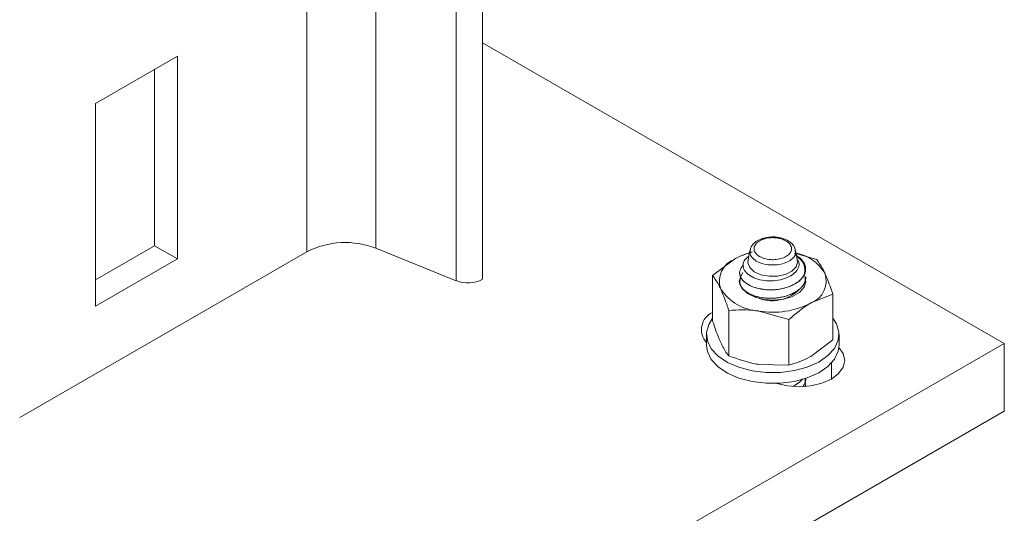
# Model space of a CAD drawing. Header units: millimetres. Extents: x 232 to 1296, y -47 to 1176.
# Tile 10 of 32: x 530 to 649, y 49 to 109. Entities that reach past the tile are written whole.
import ezdxf

# ---------------------------------------------------------------- set-up
doc = ezdxf.new("R2010")
doc.units = ezdxf.units.MM

msp = doc.modelspace()

# ---------------------------------------------------------------- linework, layer by layer
at = {"color": 8, "linetype": 'Continuous', "lineweight": 15}
for p, q in [((564.83, 80.69), (564.83, 380.1)), ((573.16, 81.11), (573.16, 376.23)), ((582.82, 77.2), (582.82, 371.73)), ((628.09, 67.25), (628.09, 65.32))]:
    msp.add_line(p, q, dxfattribs=at)
at = {"color": 7, "linetype": 'Continuous', "lineweight": 15}
for p, q in [((586.02, 77.37), (586.02, 370.24)), ((586.02, 105.94), (648.95, 69.61)), ((549.21, 104.33), (539.31, 98.62)), ((549.21, 79.84), (549.21, 104.33)), ((546.46, 102.74), (546.46, 81.43)), ((539.31, 98.62), (539.31, 74.12)), ((546.46, 81.43), (539.31, 77.31)), ((549.21, 79.84), (546.46, 81.43)), ((582.82, 77.2), (573.16, 81.11)), ((618.27, 80.84), (618.07, 79.74)), ((623.97, 79.75), (623.77, 80.84)), ((564.83, 80.69), (530.18, 60.68)), ((539.31, 74.12), (549.21, 79.84)), ((613.77, 77.81), (616.42, 79.82)), ((623.64, 80.54), (626.33, 79.75)), ((613.77, 72.31), (613.77, 77.81)), ((617.02, 78.16), (617.02, 78.16)), ((625.02, 77.65), (625.02, 77.65)), ((628.27, 75.57), (625.62, 74.51)), ((628.27, 70.06), (628.27, 75.57)), ((615.71, 68.12), (615.71, 73.62)), ((622.96, 72.5), (619.34, 73.54)), ((622.96, 67), (622.96, 72.5)), ((613.02, 70.71), (613.02, 69.41)), ((629.02, 69.41), (629.02, 70.71)), ((648.95, 69.61), (542.88, 8.38)), ((628.27, 70.06), (625.62, 68.06)), ((648.95, 69.61), (648.95, 61.44)), ((622.96, 67), (619.34, 67.09)), ((625.02, 65.4), (625.02, 65.41)), ((648.95, 61.44), (542.88, 0.21))]:
    msp.add_line(p, q, dxfattribs=at)
at = {"color": 7, "linetype": 'Continuous', "lineweight": 15, "flags": 128}
for points in [[(623.97, 79.75), (624.02, 79.44), (623.84, 78.86), (623.34, 78.34), (622.56, 77.95), (621.6, 77.74), (620.58, 77.73), (619.6, 77.91), (618.79, 78.28), (618.25, 78.78), (618.02, 79.36), (618.07, 79.74)], [(617.43, 78.18), (617.09, 77.59), (617.05, 76.9), (617.35, 76.24), (617.99, 75.66), (618.89, 75.21), (619.98, 74.93), (621.17, 74.85), (622.34, 74.98), (623.4, 75.3), (624.24, 75.79), (624.8, 76.4), (625.02, 77.08), (624.88, 77.76), (624.88, 77.76)], [(613.77, 72.66), (613.3, 71.92), (613.03, 70.93), (613.13, 69.93), (613.61, 68.97), (614.43, 68.09), (615.56, 67.34), (616.94, 66.74), (618.52, 66.32), (620.21, 66.12), (621.94, 66.12), (623.63, 66.35), (625.19, 66.77)], [(625.19, 66.77), (626.56, 67.38), (627.67, 68.15), (628.47, 69.03), (628.92, 70), (629.01, 70.99), (628.71, 71.98), (628.27, 72.66)], [(613.02, 69.41), (613.13, 68.63), (613.61, 67.67), (614.43, 66.79), (615.56, 66.03), (616.94, 65.43), (618.52, 65.02), (620.21, 64.81), (621.94, 64.82), (623.63, 65.04), (625.19, 65.46)], [(629, 69.12), (629.51, 68.39), (629.7, 67.57), (629.51, 66.75), (628.97, 65.98), (628.09, 65.32), (626.95, 64.82), (625.63, 64.5), (624.2, 64.39), (622.78, 64.5), (621.52, 64.8)], [(625.19, 65.46), (626.56, 66.07), (627.67, 66.84), (628.47, 67.73), (628.92, 68.69), (629.02, 69.41)]]:
    msp.add_lwpolyline(points, dxfattribs=at)
at = {"color": 7, "linetype": 'Continuous', "lineweight": 15}
for centre, radius, start, end in [((569.46, 71.64), 10.17, 68.6939, 117.0887), ((617.44, 77.14), 2.86, 110.7421, 199.4609), ((620.3, 72.91), 7.92, 102.9155, 119.2985), ((622.71, 75.23), 5.43, 32.3512, 77.1447), ((584.24, 80.85), 3.91, 248.6938, 297.0888), ((623.36, 78.74), 1.68, 330.3239, 334.5223), ((624.6, 77.18), 2.86, 290.7421, 19.461), ((619.69, 79.46), 5.93, 213.4391, 266.5663), ((620.95, 79.33), 4.55, 237.8155, 316.3083), ((621.03, 83.37), 9.98, 260.2289, 297.3572), ((614.71, 71.28), 2.3, 113.9956, 222.8885)]:
    msp.add_arc(centre, radius, start, end, dxfattribs=at)
for points, knots in [([(619.75, 82.28), (619.6, 82.22), (619.2, 82.08), (618.7, 81.71), (618.33, 81.23), (618.31, 80.89), (618.3, 80.76)], [0, 0, 0, 0, 0.1851323, 0.5075094, 0.8138796, 1, 1, 1, 1]), ([(619.91, 82.22), (619.78, 82.17), (619.44, 82.04), (619.1, 81.79), (618.83, 81.44), (618.72, 81.07), (618.85, 80.61), (619.23, 80.21), (619.82, 79.91), (620.46, 79.76), (621.15, 79.72), (621.83, 79.8), (622.49, 80.02), (622.99, 80.36), (623.27, 80.78), (623.31, 81.23), (623.07, 81.67), (622.63, 82.03), (622.22, 82.18), (622.04, 82.25)], [0, 0, 0, 0, 0.037686, 0.102527, 0.134592, 0.199414, 0.264525, 0.329266, 0.39314, 0.456136, 0.500097, 0.562774, 0.625458, 0.688084, 0.751245, 0.815307, 0.880156, 0.945262, 1, 1, 1, 1]), ([(620.95, 82.48), (620.89, 82.48), (620.53, 82.48), (620.11, 82.41), (619.81, 82.3), (619.75, 82.28)], [0, 0, 0, 0, 0.153068, 0.847171, 1, 1, 1, 1]), ([(619.75, 82.28), (619.76, 82.28), (619.8, 82.3), (619.85, 82.27), (619.89, 82.24), (619.91, 82.22), (619.91, 82.22)], [0, 0, 0, 0, 0.292955, 0.776949, 0.915326, 1, 1, 1, 1]), ([(620.96, 82.4), (620.86, 82.39), (620.64, 82.39), (620.31, 82.34), (620.06, 82.27), (619.94, 82.23), (619.91, 82.22)], [0, 0, 0, 0, 0.2612004, 0.6002438, 0.9143146, 1, 1, 1, 1]), ([(622.18, 82.31), (622.1, 82.34), (621.77, 82.44), (621.34, 82.5), (621, 82.49), (620.95, 82.49)], [0, 0, 0, 0, 0.214788, 0.877707, 1, 1, 1, 1]), ([(620.96, 82.4), (620.96, 82.4), (620.96, 82.41), (620.96, 82.45), (620.95, 82.49), (620.95, 82.48), (620.95, 82.48)], [0, 0, 0, 0, 0.09439, 0.220026, 0.773446, 1, 1, 1, 1]), ([(622.04, 82.25), (621.9, 82.29), (621.67, 82.35), (621.32, 82.39), (621.1, 82.4), (620.98, 82.4), (620.96, 82.4)], [0, 0, 0, 0, 0.4012989, 0.6748755, 0.948411, 1, 1, 1, 1]), ([(622.18, 82.31), (622.17, 82.31), (622.14, 82.33), (622.09, 82.3), (622.05, 82.26), (622.04, 82.25), (622.04, 82.25)], [0, 0, 0, 0, 0.256858, 0.764995, 0.911811, 1, 1, 1, 1]), ([(623.74, 80.73), (623.73, 80.86), (623.72, 81.2), (623.36, 81.68), (622.84, 82.08), (622.38, 82.24), (622.18, 82.31)], [0, 0, 0, 0, 0.177723, 0.462415, 0.76182, 1, 1, 1, 1]), ([(616.42, 79.82), (616.49, 79.85), (617.2, 80.26), (617.91, 80.47), (618.55, 80.67)], [0, 0, 0, 0, 0.087702, 1, 1, 1, 1]), ([(624.05, 79.72), (624.1, 79.6), (624.26, 79.29), (624.14, 78.72), (623.71, 78.11), (622.95, 77.62), (621.96, 77.28), (620.84, 77.15), (619.71, 77.23), (618.7, 77.53), (617.92, 78), (617.47, 78.6), (617.41, 79.26), (617.65, 79.81), (618.02, 80.07), (618.14, 80.16)], [0, 0, 0, 0, 0.042474, 0.119718, 0.199131, 0.278856, 0.359786, 0.441975, 0.524458, 0.609094, 0.693687, 0.780227, 0.867298, 0.95537, 1, 1, 1, 1]), ([(623.72, 80.29), (623.84, 80.23), (624.31, 80), (624.79, 79.43), (625.06, 78.7), (624.93, 78.22), (624.88, 78.01)], [0, 0, 0, 0, 0.113831, 0.426846, 0.745237, 1, 1, 1, 1]), ([(624.82, 77.9), (624.86, 78.2), (624.95, 78.8), (624.59, 79.6), (624.09, 79.99), (623.9, 80.15)], [0, 0, 0, 0, 0.375732, 0.758704, 1, 1, 1, 1]), ([(627.3, 78.13), (627.21, 78.32), (626.88, 79), (626.56, 79.43), (626.33, 79.75)], [0, 0, 0, 0, 0.268634, 1, 1, 1, 1]), ([(624.82, 77.9), (624.72, 77.75), (624.42, 77.27), (623.43, 76.59), (621.83, 76.11), (619.97, 76.06), (618.2, 76.52), (617.14, 77.4), (616.89, 78.35), (617.3, 78.87), (617.49, 79.1)], [0, 0, 0, 0, 0.060927, 0.190842, 0.322938, 0.452772, 0.607446, 0.761249, 0.891416, 1, 1, 1, 1]), ([(614.74, 76.19), (614.65, 76.37), (614.32, 77.06), (614, 77.49), (613.77, 77.81)], [0, 0, 0, 0, 0.268633, 1, 1, 1, 1]), ([(624.91, 77.66), (624.92, 77.39), (624.94, 76.96), (624.39, 76.25), (623.44, 75.57), (621.83, 75.09), (619.97, 75.04), (618.19, 75.5), (617.16, 76.37), (616.88, 77.16), (617.13, 77.51), (617.18, 77.59)], [0, 0, 0, 0, 0.094696, 0.154337, 0.28151, 0.410818, 0.537912, 0.68932, 0.839878, 0.967297, 1, 1, 1, 1]), ([(617.03, 78.16), (617.05, 77.98), (617.1, 77.57), (617.58, 77.01), (618.36, 76.53), (619.35, 76.21), (620.46, 76.07), (621.66, 76.12), (622.8, 76.37), (623.75, 76.81), (624.49, 77.35), (624.74, 77.78), (624.88, 78.01)], [0, 0, 0, 0, 0.086503, 0.198101, 0.297902, 0.397219, 0.503279, 0.594301, 0.70829, 0.808946, 0.897366, 1, 1, 1, 1]), ([(617.09, 76.75), (617.11, 76.71), (617.17, 76.52), (617.44, 76.13), (617.89, 75.78), (618.28, 75.58), (618.4, 75.53), (618.44, 75.51), (618.45, 75.51), (618.46, 75.5), (618.46, 75.5), (618.46, 75.5), (618.46, 75.5), (618.46, 75.5), (618.46, 75.5), (618.46, 75.5), (618.46, 75.5), (618.47, 75.5), (618.56, 75.46), (619.06, 75.27), (620, 75.07), (621.18, 75.06), (622.33, 75.23), (623.34, 75.57), (624.03, 75.99), (624.47, 76.37), (624.84, 76.83), (625.02, 77.3), (625.01, 77.6), (625.01, 77.65)], [0, 0, 0, 0, 0.021426, 0.091835, 0.195111, 0.219314, 0.231418, 0.234444, 0.234823, 0.234917, 0.234941, 0.234953, 0.234955, 0.234956, 0.234966, 0.235008, 0.235182, 0.23555, 0.237305, 0.267647, 0.394323, 0.489064, 0.565728, 0.687734, 0.769895, 0.808807, 0.874876, 0.98068, 1, 1, 1, 1]), ([(628.27, 75.57), (628.19, 75.81), (627.87, 76.77), (627.54, 77.55), (627.3, 78.13)], [0, 0, 0, 0, 0.257552, 1, 1, 1, 1]), ([(615.71, 73.62), (615.63, 73.87), (615.31, 74.83), (614.99, 75.61), (614.74, 76.19)], [0, 0, 0, 0, 0.2575511, 1, 1, 1, 1]), ([(619.34, 73.54), (619.25, 73.55), (618.03, 73.73), (616.83, 73.68), (615.71, 73.62)], [0, 0, 0, 0, 0.070214, 1, 1, 1, 1]), ([(625.62, 74.51), (625.55, 74.47), (624.66, 73.95), (623.78, 73.2), (622.96, 72.5)], [0, 0, 0, 0, 0.070215, 1, 1, 1, 1]), ([(614.74, 69.74), (614.65, 69.94), (614.32, 70.67), (614, 71.62), (613.77, 72.31)], [0, 0, 0, 0, 0.268634, 1, 1, 1, 1]), ([(615.71, 68.12), (615.63, 68.23), (615.31, 68.63), (614.99, 69.27), (614.74, 69.74)], [0, 0, 0, 0, 0.257551, 1, 1, 1, 1]), ([(619.34, 67.09), (619.25, 67.1), (618.03, 67.3), (616.83, 67.72), (615.71, 68.12)], [0, 0, 0, 0, 0.070214, 1, 1, 1, 1]), ([(625.62, 68.06), (625.55, 68.02), (624.66, 67.51), (623.78, 67.25), (622.96, 67)], [0, 0, 0, 0, 0.070215, 1, 1, 1, 1]), ([(624.67, 64.46), (624.74, 64.55), (624.99, 64.83), (625, 65.16), (625.01, 65.4)], [0, 0, 0, 0, 0.290297, 1, 1, 1, 1]), ([(624.91, 65.41), (624.94, 65.14), (624.97, 64.81), (624.74, 64.52), (624.7, 64.46)], [0, 0, 0, 0, 0.809141, 1, 1, 1, 1]), ([(623.45, 64.47), (623.63, 64.55), (624.11, 64.78), (624.41, 65.1), (624.6, 65.31)], [0, 0, 0, 0, 0.358476, 1, 1, 1, 1]), ([(624.57, 65.31), (624.55, 65.27), (624.32, 64.94), (623.87, 64.69), (623.46, 64.47)], [0, 0, 0, 0, 0.10695, 1, 1, 1, 1]), ([(624.9, 64.89), (624.92, 64.86), (625.05, 64.71), (624.97, 64.54), (624.91, 64.39)], [0, 0, 0, 0, 0.166805, 1, 1, 1, 1])]:
    msp.add_open_spline(points, degree=3, knots=knots, dxfattribs=at)
at = {"color": 8, "linetype": 'Continuous', "lineweight": 15}
msp.add_open_spline([(623.75, 80.75), (623.75, 80.61), (623.76, 80.3), (623.42, 79.84), (622.82, 79.44), (622.01, 79.17), (621.18, 79.08), (620.34, 79.12), (619.55, 79.3), (618.83, 79.66), (618.39, 80.14), (618.21, 80.53), (618.27, 80.73), (618.28, 80.75)], degree=3, knots=[0, 0, 0, 0, 0.079301, 0.183022, 0.286094, 0.389388, 0.492628, 0.565022, 0.668836, 0.774013, 0.88039, 0.987146, 1, 1, 1, 1], dxfattribs=at)

doc.saveas('drawing.dxf')
